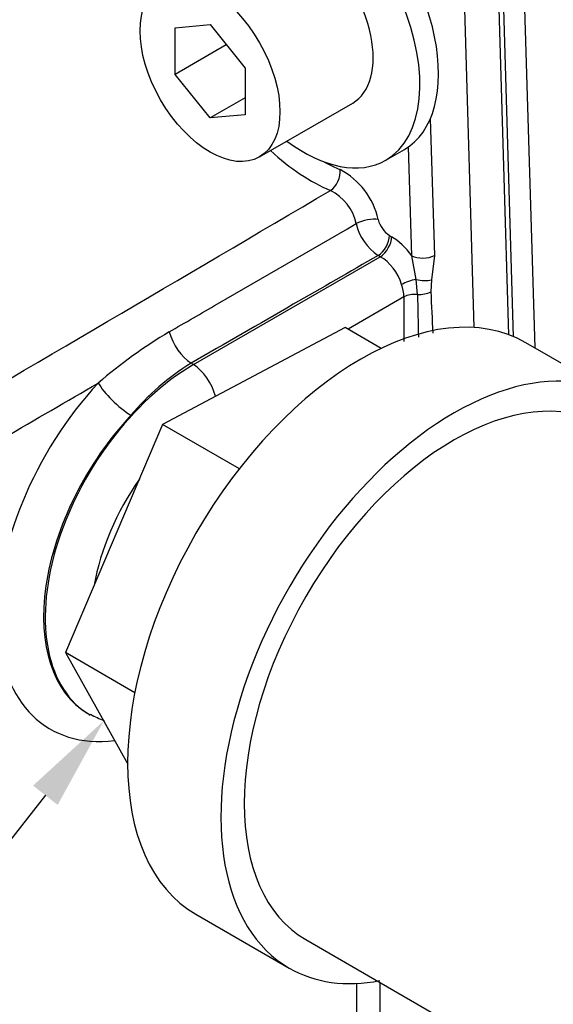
# Model space of a CAD drawing. Header units: inches. Extents: x -13.9 to 83.8, y -28.8 to 34.3.
# Tile 76 of 90: x 62.6 to 63.7, y 7.8 to 9.7. Entities that reach past the tile are written whole.
import ezdxf
from ezdxf import colors
from ezdxf.entities.mleader import LeaderData, LeaderLine
from ezdxf.math import Vec2, Vec3

# ---------------------------------------------------------------- set-up
doc = ezdxf.new("R2010")
doc.units = ezdxf.units.IN
doc.header["$MEASUREMENT"] = 0
for name, color, linetype in [('25-20_125_[SOCKE', 7, 'Continuous'), ('C40007R_HIGH_PRE', 7, 'Continuous'), ('CHECK_VALVE', 7, 'Continuous'), ('DIMS', 4, 'Continuous'), ('HEAD_MACHINED_D', 7, 'Continuous'), ('TEE_.50__X_.50_X', 7, 'Continuous'), ('WASHER', 7, 'Continuous')]:
    doc.layers.add(name, color=color, linetype=linetype)
doc.styles.get("Standard").update_dxf_attribs({"font": 'arial.ttf', "height": 0.6322})

msp = doc.modelspace()

# ---------------------------------------------------------------- linework, layer by layer
at = {"layer": '25-20_125_[SOCKE', "color": 7, "linetype": 'Continuous'}
for p, q in [((62.9431, 9.677), (63.0094, 9.6829)), ((63.0094, 9.6829), (63.0757, 9.6005)), ((62.9431, 9.5886), (62.9431, 9.677)), ((63.0401, 9.6447), (62.9431, 9.5886)), ((63.0094, 9.5061), (62.9431, 9.5886)), ((63.0757, 9.6005), (63.0757, 9.5121)), ((63.0757, 9.5444), (63.0094, 9.5061)), ((63.1031, 9.4322), (63.2799, 9.5342)), ((63.0757, 9.5121), (63.0094, 9.5061))]:
    msp.add_line(p, q, dxfattribs=at)
msp.add_ellipse((63.1861, 9.6966), major_axis=(0.0937, -0.1624), ratio=0.57735, start_param=0, end_param=3.141593, dxfattribs=at)
msp.add_ellipse((63.0094, 9.5945), major_axis=(0.0937, -0.1624), ratio=0.57735, dxfattribs=at)
at = {"layer": 'C40007R_HIGH_PRE', "color": 7, "linetype": 'Continuous'}
msp.add_line((63.6006, 9.8839), (63.6248, 9.0703), dxfattribs=at)
at = {"layer": 'CHECK_VALVE', "color": 7, "linetype": 'Continuous'}
for p, q in [((63.2653, 9.1091), (62.9196, 8.9256)), ((63.3338, 9.0696), (63.2653, 9.1091)), ((62.9196, 8.9256), (62.7352, 8.4934)), ((63.0651, 8.8416), (62.9196, 8.9256)), ((62.7352, 8.4934), (62.8533, 8.2819)), ((62.8669, 8.4173), (62.7352, 8.4934))]:
    msp.add_line(p, q, dxfattribs=at)
at = {"layer": 'HEAD_MACHINED_D', "color": 7, "linetype": 'Continuous'}
for p, q in [((63.5847, 9.0917), (63.5615, 9.8715)), ((63.5759, 9.0952), (63.5532, 9.8593)), ((63.4882, 9.8218), (63.5094, 9.109)), ((63.4269, 9.5043), (63.4346, 9.2456)), ((63.3916, 9.2451), (63.3854, 9.4513)), ((63.3494, 9.2834), (63.3535, 9.281)), ((62.9781, 9.0388), (63.3321, 9.2432)), ((63.3321, 9.2432), (63.3281, 9.2456)), ((63.3998, 9.2002), (63.3916, 9.2451)), ((63.4346, 9.2456), (63.4291, 9.1993)), ((63.4025, 9.1716), (63.3998, 9.2002)), ((63.4291, 9.1993), (63.4279, 9.177)), ((63.3769, 9.1671), (63.2709, 9.1059)), ((62.9781, 9.0388), (62.9735, 9.0414)), ((62.7802, 8.3762), (62.7823, 8.3749)), ((63.2879, 7.2206), (63.2879, 7.8666)), ((63.3313, 7.8686), (63.3313, 7.2201))]:
    msp.add_line(p, q, dxfattribs=at)
for centre, radius, start, end in [((224.5331, -272.7425), 325.6794, 119.758362, 119.931007), ((210.0921, -249.8878), 298.5793, 119.530103, 119.717923), ((63.1891, 9.2821), 0.1427, 12.6869, 62.0175), ((-88.1675, 266.713), 298.5793, 300.282077, 300.469897), ((63.1969, 9.2873), 0.0912, 11.7181, 63.3776), ((63.3764, 9.3248), 0.0494, 193.2348, 236.838), ((63.3842, 9.3293), 0.1008, 193.4732, 236.1752), ((63.3077, 9.1662), 0.0692, 0.6907, 20.477), ((85.9779, 9.0008), 22.6016, 179.57857, 179.79232), ((103.6314, 9.9669), 40.2367, 181.13256, 181.24777), ((63.4212, 8.279), 0.9563, 120.7592, 130.7124), ((63.2285, 8.6309), 0.4833, 121.8376, 139.7914), ((-114.9248, 315.1052), 353.9537, 300.07243, 300.139424), ((62.8901, 8.5791), 0.2294, 242.0684, 249.1731)]:
    msp.add_arc(centre, radius, start, end, dxfattribs=at)
for centre, major_axis, ratio, start_param, end_param in [((63.2003, 9.7047), (0.1943, -0.3365), 0.57735, 5.215964, 5.634539), ((63.2216, 9.7171), (-0.1787, 0.3095), 0.57735, -3.907332, -3.790239), ((63.2339, 9.3954), (-0.0121, -0.0288), 0.650668, 0.741914, 2.277804), ((63.3062, 9.3007), (-0.0304, -0.0071), 0.379035, 3.815322, 5.340876), ((63.3273, 9.2706), (-0.0156, -0.0271), 0.57735, 0.820305, 2.356194), ((63.3314, 9.2683), (-0.0156, -0.0271), 0.57735, 0.820305, 2.356194), ((63.3534, 9.2045), (-0.0469, 0.0812), 0.578054, 4.884677, 5.497178), ((63.3313, 9.1917), (0.0313, -0.0541), 0.598894, 1.215373, 2.355586), ((63.4135, 9.2578), (-0.031, -0.0009), 0.556849, 0.768544, 2.304433), ((63.3916, 9.1889), (-0.0297, -0.0096), 0.284434, 4.342504, 5.312415), ((63.4079, 9.2115), (-0.0306, 0.0051), 0.409652, 1.369697, 2.398888), ((63.4068, 9.1892), (-0.031, -0.0014), 0.567207, 1.40601, 2.294903), ((63.3982, 9.1539), (-0.0312, 0.0002), 0.572704, 4.578434, 5.467143), ((62.972, 9.0916), (-0.0312, 0.0542), 0.535681, 1.106588, 2.356107), ((62.9882, 8.718), (0.2091, 0.3411), 0.594096, 0.835926, 3.155218), ((62.9796, 8.9887), (-0.0312, 0.0541), 0.536374, 4.236277, 5.497178), ((62.9457, 8.7443), (0.2438, 0.3932), 0.597134, 1.257569, 3.59115), ((62.84, 8.9776), (-0.0459, 0.0424), 0.247834, 0.664134, 2.219641), ((62.9883, 8.7179), (0.2126, 0.339), 0.600152, 1.260727, 3.150536), ((63.0309, 8.6916), (0.1779, 0.2869), 0.597134, 1.485141, 2.158064)]:
    msp.add_ellipse(centre, major_axis=major_axis, ratio=ratio, start_param=start_param, end_param=end_param, dxfattribs=at)
for points, knots in [([(62.9321, 9.1009), (62.9626, 9.1185), (62.993, 9.1361), (63.0235, 9.1538), (63.111, 9.2044), (63.1986, 9.2551), (63.2861, 9.3058)], [0, 0, 0, 0, 0.258201, 0.258201, 0.258201, 1, 1, 1, 1]), ([(63.3281, 9.2456), (63.2744, 9.2147), (63.2208, 9.1838), (63.1672, 9.153), (63.1026, 9.1158), (63.0381, 9.0786), (62.9735, 9.0414)], [0, 0, 0, 0, 0.453749, 0.453749, 0.453749, 1, 1, 1, 1])]:
    msp.add_open_spline(points, degree=3, knots=knots, dxfattribs=at)
msp.add_open_spline([(63.4279, 9.177), (63.4291, 9.1508), (63.4304, 9.1247), (63.4316, 9.0985)], degree=3, dxfattribs=at)
at = {"layer": 'TEE_.50__X_.50_X', "color": 7, "linetype": 'Continuous'}
for p, q in [((63.7845, 8.9781), (63.6077, 9.0802)), ((62.9827, 7.9977), (63.1595, 7.8956)), ((63.1908, 7.9497), (63.9384, 7.5181))]:
    msp.add_line(p, q, dxfattribs=at)
for centre, major_axis, start_param, end_param in [((63.2952, 8.5389), (-0.3125, -0.5413), 3.141593, 6.283185), ((63.472, 8.4369), (-0.3125, -0.5413), 2.690566, 6.283185), ((63.472, 8.4369), (-0.2812, -0.4871), 3.141593, 6.283185), ((63.472, 8.4369), (-0.3125, -0.5413), 0, 0.461372)]:
    msp.add_ellipse(centre, major_axis=major_axis, ratio=0.57735, start_param=start_param, end_param=end_param, dxfattribs=at)
at = {"layer": 'WASHER', "color": 7, "linetype": 'Continuous'}
msp.add_line((63.3425, 9.426), (63.3778, 9.4464), dxfattribs=at)
for centre, start_param, end_param in [((63.2216, 9.7171), 0, 3.141593), ((63.1862, 9.6966), 0, 4.068888), ((63.1862, 9.6966), 5.35589, 6.283185)]:
    msp.add_ellipse(centre, major_axis=(0.1562, -0.2706), ratio=0.57735, start_param=start_param, end_param=end_param, dxfattribs=at)

# ---------------------------------------------------------------- leaders
at = {"layer": 'DIMS'}
ml = msp.add_multileader_mtext('Standard', dxfattribs=at)
ml.set_content('CHECK VALVE', color=256)
ml.set_leader_properties()
ml.build(insert=Vec2(0, 0))
ml.multileader.update_dxf_attribs({"dogleg_length": 0.36, "arrow_head_size": 0.18})
ctx = ml.context
ctx.base_point, ctx.char_height, ctx.arrow_head_size, ctx.landing_gap_size, ctx.plane_origin = Vec3(52.7769, 4.4478), 0.6322, 0.18, 0.25, Vec3(62.8085, 8.3646)
ctx.text_align_type = 2
notes = []
notes.append((ctx, [(0, (1, 1, 0), (59.7299, 4.4478), (-1, 0), 0.36, [(0, [(62.8085, 8.3646)], 0, [])])]))
ctx.mtext.insert, ctx.mtext.alignment, ctx.mtext.flow_direction = Vec3(59.1199, 4.7693), 3, 5
for ctx, leaders in notes:
    for number, flags, end, landing, length, lines in leaders:
        leader = LeaderData()
        leader.index, (leader.has_last_leader_line, leader.has_dogleg_vector, leader.attachment_direction) = number, flags
        leader.last_leader_point, leader.dogleg_vector, leader.dogleg_length = Vec3(end), Vec3(landing), length
        for number, points, colour, breaks in lines:
            line = LeaderLine()
            line.index, line.vertices, line.color, line.breaks = number, Vec3.list(points), colors.encode_raw_color(colour), breaks
            leader.lines.append(line)
        ctx.leaders.append(leader)

doc.saveas('drawing.dxf')
